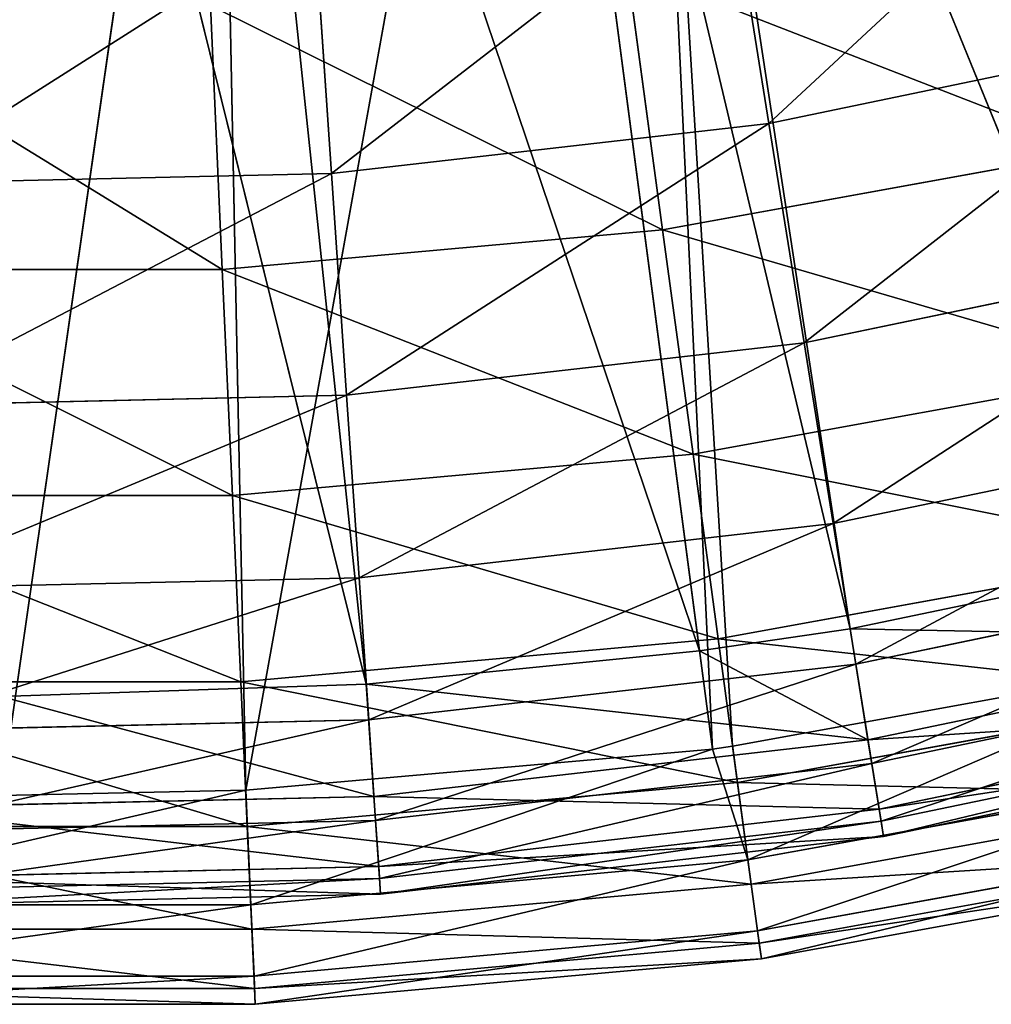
# Model space of a CAD drawing. Extents: x 1 to 221, y -110 to 110.
# Tile 71 of 256: x 111 to 130, y -110 to -91. Entities that reach past the tile are written whole.
import ezdxf

# ---------------------------------------------------------------- set-up
doc = ezdxf.new("R2010")
doc.units = 0
doc.header["$LTSCALE"] = 25.4
doc.layers.get('0').update_dxf_attribs({"color": 13, "linetype": 'CONTINUOUS'})

# ---------------------------------------------------------------- blocks, each defined once
blk = doc.blocks.new('PEAR-S-8673_STL')
at = {"color": 7}
for p, q in [((123.242, -74.055, 245.114), (127.59, -102.589, 143.296)), ((123.242, -74.055, 245.114), (127.59, -102.589, 143.296)), ((120.897, -74.401, 245.114), (124.664, -103.017, 143.296)), ((120.897, -74.401, 245.114), (124.664, -103.017, 143.296)), ((120.897, -74.401, 245.114), (127.59, -102.589, 143.296)), ((120.897, -74.401, 245.114), (127.59, -102.589, 143.296)), ((111.102, -75.043, 245.114), (118.192, -103.664, 143.296)), ((111.102, -75.043, 245.114), (118.192, -103.664, 143.296)), ((115.164, -74.933, 245.114), (118.192, -103.664, 143.296)), ((115.164, -74.933, 245.114), (118.192, -103.664, 143.296)), ((115.164, -74.933, 245.114), (124.664, -103.017, 143.296)), ((115.164, -74.933, 245.114), (124.664, -103.017, 143.296)), ((124.915, -104.925, 143.841), (123.553, -75.953, 245.66)), ((125.307, -104.872, 143.841), (123.553, -75.953, 245.66)), ((124.915, -104.925, 143.841), (123.553, -75.953, 245.66)), ((125.307, -104.872, 143.841), (123.553, -75.953, 245.66)), ((134.651, -103.177, 143.841), (123.553, -75.953, 245.66)), ((134.651, -103.177, 143.841), (123.553, -75.953, 245.66)), ((115.85, -105.723, 143.841), (121.148, -76.309, 245.66)), ((115.85, -105.723, 143.841), (121.148, -76.309, 245.66)), ((124.915, -104.925, 143.841), (121.148, -76.309, 245.66)), ((124.915, -104.925, 143.841), (121.148, -76.309, 245.66)), ((111.102, -105.83, 143.841), (115.268, -76.854, 245.66)), ((111.102, -105.83, 143.841), (115.268, -76.854, 245.66)), ((115.85, -105.723, 143.841), (115.268, -76.854, 245.66)), ((115.85, -105.723, 143.841), (115.268, -76.854, 245.66)), ((125.214, -87.807, 52.565), (126.013, -92.782, 60.614)), ((125.214, -87.807, 52.565), (126.013, -92.782, 60.614)), ((117.171, -88.727, 52.565), (117.514, -93.754, 60.614)), ((117.171, -88.727, 52.565), (117.514, -93.754, 60.614)), ((123.261, -89.761, 51.431), (123.949, -94.847, 59.629)), ((123.261, -89.761, 51.431), (123.949, -94.847, 59.629)), ((115.165, -90.49, 51.431), (115.396, -95.617, 59.629)), ((115.165, -90.49, 51.431), (115.396, -95.617, 59.629)), ((134.389, -91.042, 60.614), (126.013, -92.782, 60.614)), ((134.389, -91.042, 60.614), (126.013, -92.782, 60.614)), ((126.013, -92.782, 60.614), (117.514, -93.754, 60.614)), ((126.013, -92.782, 60.614), (117.514, -93.754, 60.614)), ((126.013, -92.782, 60.614), (126.698, -97.04, 69.075)), ((126.013, -92.782, 60.614), (126.698, -97.04, 69.075)), ((123.949, -94.847, 59.629), (132.4, -93.313, 59.629)), ((123.949, -94.847, 59.629), (132.4, -93.313, 59.629)), ((117.514, -93.754, 60.614), (108.962, -93.948, 60.614)), ((117.514, -93.754, 60.614), (108.962, -93.948, 60.614)), ((117.514, -93.754, 60.614), (117.809, -98.056, 69.075)), ((117.514, -93.754, 60.614), (117.809, -98.056, 69.075)), ((115.396, -95.617, 59.629), (123.949, -94.847, 59.629)), ((115.396, -95.617, 59.629), (123.949, -94.847, 59.629)), ((123.949, -94.847, 59.629), (124.539, -99.199, 68.246)), ((123.949, -94.847, 59.629), (124.539, -99.199, 68.246)), ((135.457, -95.219, 69.075), (126.698, -97.04, 69.075)), ((135.457, -95.219, 69.075), (126.698, -97.04, 69.075)), ((106.807, -95.617, 59.629), (115.396, -95.617, 59.629)), ((106.807, -95.617, 59.629), (115.396, -95.617, 59.629)), ((115.396, -95.617, 59.629), (115.593, -100.004, 68.246)), ((115.396, -95.617, 59.629), (115.593, -100.004, 68.246)), ((126.698, -97.04, 69.075), (117.809, -98.056, 69.075)), ((126.698, -97.04, 69.075), (117.809, -98.056, 69.075)), ((126.698, -97.04, 69.075), (127.261, -100.547, 77.881)), ((126.698, -97.04, 69.075), (127.261, -100.547, 77.881)), ((124.539, -99.199, 68.246), (133.377, -97.595, 68.246)), ((124.539, -99.199, 68.246), (133.377, -97.595, 68.246)), ((117.809, -98.056, 69.075), (108.864, -98.26, 69.075)), ((117.809, -98.056, 69.075), (108.864, -98.26, 69.075)), ((117.809, -98.056, 69.075), (118.051, -101.6, 77.881)), ((117.809, -98.056, 69.075), (118.051, -101.6, 77.881)), ((136.338, -98.661, 77.881), (127.261, -100.547, 77.881)), ((136.338, -98.661, 77.881), (127.261, -100.547, 77.881)), ((115.593, -100.004, 68.246), (124.539, -99.199, 68.246)), ((115.593, -100.004, 68.246), (124.539, -99.199, 68.246)), ((124.539, -99.199, 68.246), (125.025, -102.785, 77.215)), ((124.539, -99.199, 68.246), (125.025, -102.785, 77.215)), ((106.61, -100.004, 68.246), (115.593, -100.004, 68.246)), ((106.61, -100.004, 68.246), (115.593, -100.004, 68.246)), ((115.593, -100.004, 68.246), (115.755, -103.619, 77.215)), ((115.593, -100.004, 68.246), (115.755, -103.619, 77.215)), ((127.261, -100.547, 77.881), (118.051, -101.6, 77.881)), ((127.261, -100.547, 77.881), (118.051, -101.6, 77.881)), ((127.261, -100.547, 77.881), (127.7, -103.277, 86.965)), ((127.261, -100.547, 77.881), (127.7, -103.277, 86.965)), ((136.85, -100.665, 143.296), (127.59, -102.589, 143.296)), ((136.85, -100.665, 143.296), (127.59, -102.589, 143.296)), ((125.025, -102.785, 77.215), (134.182, -101.123, 77.215)), ((125.025, -102.785, 77.215), (134.182, -101.123, 77.215)), ((137.023, -101.34, 86.965), (127.7, -103.277, 86.965)), ((137.023, -101.34, 86.965), (127.7, -103.277, 86.965)), ((118.051, -101.6, 77.881), (108.783, -101.811, 77.881)), ((118.051, -101.6, 77.881), (108.783, -101.811, 77.881)), ((118.051, -101.6, 77.881), (118.24, -104.359, 86.965)), ((118.051, -101.6, 77.881), (118.24, -104.359, 86.965)), ((127.59, -102.589, 143.296), (124.664, -103.017, 143.296)), ((127.59, -102.589, 143.296), (124.664, -103.017, 143.296)), ((127.59, -102.589, 143.296), (127.936, -104.747, 134.055)), ((127.59, -102.589, 143.296), (127.936, -104.747, 134.055)), ((115.755, -103.619, 77.215), (125.025, -102.785, 77.215)), ((115.755, -103.619, 77.215), (125.025, -102.785, 77.215)), ((125.025, -102.785, 77.215), (125.403, -105.575, 86.468)), ((125.025, -102.785, 77.215), (125.403, -105.575, 86.468)), ((137.392, -102.782, 134.055), (127.936, -104.747, 134.055)), ((137.392, -102.782, 134.055), (127.936, -104.747, 134.055)), ((124.664, -103.017, 143.296), (118.192, -103.664, 143.296)), ((124.664, -103.017, 143.296), (118.192, -103.664, 143.296)), ((124.664, -103.017, 143.296), (127.936, -104.747, 134.055)), ((124.664, -103.017, 143.296), (127.936, -104.747, 134.055)), ((134.651, -103.177, 143.841), (125.307, -104.872, 143.841)), ((134.651, -103.177, 143.841), (125.307, -104.872, 143.841)), ((127.7, -103.277, 86.965), (118.24, -104.359, 86.965)), ((127.7, -103.277, 86.965), (118.24, -104.359, 86.965)), ((127.7, -103.277, 86.965), (128.011, -105.209, 96.258)), ((127.7, -103.277, 86.965), (128.011, -105.209, 96.258)), ((137.508, -103.235, 96.258), (128.011, -105.209, 96.258)), ((137.508, -103.235, 96.258), (128.011, -105.209, 96.258)), ((106.448, -103.619, 77.215), (115.755, -103.619, 77.215)), ((106.448, -103.619, 77.215), (115.755, -103.619, 77.215)), ((118.192, -103.664, 143.296), (111.102, -103.906, 143.296)), ((118.192, -103.664, 143.296), (111.102, -103.906, 143.296)), ((115.755, -103.619, 77.215), (115.881, -106.432, 86.468)), ((115.755, -103.619, 77.215), (115.881, -106.432, 86.468)), ((118.192, -103.664, 143.296), (118.341, -105.844, 134.055)), ((118.192, -103.664, 143.296), (118.341, -105.844, 134.055)), ((118.192, -103.664, 143.296), (127.936, -104.747, 134.055)), ((118.192, -103.664, 143.296), (127.936, -104.747, 134.055)), ((111.102, -103.906, 143.296), (118.341, -105.844, 134.055)), ((111.102, -103.906, 143.296), (118.341, -105.844, 134.055)), ((125.403, -105.575, 86.468), (134.809, -103.868, 86.468)), ((125.403, -105.575, 86.468), (134.809, -103.868, 86.468)), ((137.73, -104.105, 124.658), (128.153, -106.095, 124.658)), ((137.73, -104.105, 124.658), (128.153, -106.095, 124.658)), ((118.24, -104.359, 86.965), (108.72, -104.575, 86.965)), ((118.24, -104.359, 86.965), (108.72, -104.575, 86.965)), ((118.24, -104.359, 86.965), (118.373, -106.311, 96.258)), ((118.24, -104.359, 86.965), (118.373, -106.311, 96.258)), ((137.788, -104.333, 105.686), (128.19, -106.327, 105.686)), ((137.788, -104.333, 105.686), (128.19, -106.327, 105.686)), ((127.936, -104.747, 134.055), (118.341, -105.844, 134.055)), ((127.936, -104.747, 134.055), (118.341, -105.844, 134.055)), ((128.153, -106.095, 124.658), (127.936, -104.747, 134.055)), ((128.153, -106.095, 124.658), (127.936, -104.747, 134.055)), ((137.863, -104.623, 115.177), (128.238, -106.623, 115.177)), ((137.863, -104.623, 115.177), (128.238, -106.623, 115.177)), ((124.915, -104.925, 143.841), (115.85, -105.723, 143.841)), ((124.915, -104.925, 143.841), (115.85, -105.723, 143.841)), ((115.949, -107.947, 134.429), (124.915, -104.925, 143.841)), ((115.949, -107.947, 134.429), (124.915, -104.925, 143.841)), ((125.307, -104.872, 143.841), (124.915, -104.925, 143.841)), ((125.307, -104.872, 143.841), (124.915, -104.925, 143.841)), ((124.915, -104.925, 143.841), (125.606, -107.078, 134.429)), ((124.915, -104.925, 143.841), (125.606, -107.078, 134.429)), ((125.606, -107.078, 134.429), (125.307, -104.872, 143.841)), ((125.606, -107.078, 134.429), (125.307, -104.872, 143.841)), ((128.011, -105.209, 96.258), (118.373, -106.311, 96.258)), ((128.011, -105.209, 96.258), (118.373, -106.311, 96.258)), ((128.011, -105.209, 96.258), (128.19, -106.327, 105.686)), ((128.011, -105.209, 96.258), (128.19, -106.327, 105.686)), ((125.606, -107.078, 134.429), (135.146, -105.347, 134.429)), ((125.606, -107.078, 134.429), (135.146, -105.347, 134.429)), ((115.881, -106.432, 86.468), (125.403, -105.575, 86.468)), ((115.881, -106.432, 86.468), (125.403, -105.575, 86.468)), ((125.403, -105.575, 86.468), (125.67, -107.55, 95.932)), ((125.403, -105.575, 86.468), (125.67, -107.55, 95.932)), ((115.85, -105.723, 143.841), (106.254, -107.947, 134.429)), ((115.85, -105.723, 143.841), (106.254, -107.947, 134.429)), ((118.341, -105.844, 134.055), (108.687, -106.064, 134.055)), ((118.341, -105.844, 134.055), (108.687, -106.064, 134.055)), ((115.85, -105.723, 143.841), (111.102, -105.83, 143.841)), ((115.85, -105.723, 143.841), (111.102, -105.83, 143.841)), ((115.85, -105.723, 143.841), (115.949, -107.947, 134.429)), ((115.85, -105.723, 143.841), (115.949, -107.947, 134.429)), ((118.435, -107.206, 124.658), (118.341, -105.844, 134.055)), ((118.435, -107.206, 124.658), (118.341, -105.844, 134.055)), ((125.67, -107.55, 95.932), (135.252, -105.811, 95.932)), ((125.67, -107.55, 95.932), (135.252, -105.811, 95.932)), ((128.153, -106.095, 124.658), (118.435, -107.206, 124.658)), ((128.153, -106.095, 124.658), (118.435, -107.206, 124.658)), ((128.238, -106.623, 115.177), (128.153, -106.095, 124.658)), ((128.238, -106.623, 115.177), (128.153, -106.095, 124.658)), ((106.322, -106.432, 86.468), (115.881, -106.432, 86.468)), ((106.322, -106.432, 86.468), (115.881, -106.432, 86.468)), ((118.373, -106.311, 96.258), (108.676, -106.531, 96.258)), ((118.373, -106.311, 96.258), (108.676, -106.531, 96.258)), ((115.881, -106.432, 86.468), (115.971, -108.423, 95.932)), ((115.881, -106.432, 86.468), (115.971, -108.423, 95.932)), ((118.373, -106.311, 96.258), (118.451, -107.441, 105.686)), ((118.373, -106.311, 96.258), (118.451, -107.441, 105.686)), ((128.19, -106.327, 105.686), (118.451, -107.441, 105.686)), ((128.19, -106.327, 105.686), (118.451, -107.441, 105.686)), ((128.19, -106.327, 105.686), (128.238, -106.623, 115.177)), ((128.19, -106.327, 105.686), (128.238, -106.623, 115.177)), ((128.238, -106.623, 115.177), (118.471, -107.74, 115.177)), ((128.238, -106.623, 115.177), (118.471, -107.74, 115.177)), ((125.793, -108.456, 124.858), (135.456, -106.703, 124.858)), ((125.793, -108.456, 124.858), (135.456, -106.703, 124.858)), ((125.825, -108.693, 105.535), (135.509, -106.936, 105.535)), ((125.825, -108.693, 105.535), (135.509, -106.936, 105.535)), ((118.435, -107.206, 124.658), (108.655, -107.429, 124.658)), ((118.435, -107.206, 124.658), (108.655, -107.429, 124.658)), ((115.949, -107.947, 134.429), (125.606, -107.078, 134.429)), ((115.949, -107.947, 134.429), (125.606, -107.078, 134.429)), ((118.471, -107.74, 115.177), (118.435, -107.206, 124.658)), ((118.471, -107.74, 115.177), (118.435, -107.206, 124.658)), ((125.793, -108.456, 124.858), (125.606, -107.078, 134.429)), ((125.793, -108.456, 124.858), (125.606, -107.078, 134.429)), ((125.866, -108.996, 115.202), (135.577, -107.234, 115.202)), ((125.866, -108.996, 115.202), (135.577, -107.234, 115.202)), ((118.451, -107.441, 105.686), (108.65, -107.664, 105.686)), ((118.451, -107.441, 105.686), (108.65, -107.664, 105.686)), ((115.971, -108.423, 95.932), (125.67, -107.55, 95.932)), ((115.971, -108.423, 95.932), (125.67, -107.55, 95.932)), ((118.451, -107.441, 105.686), (118.471, -107.74, 115.177)), ((118.451, -107.441, 105.686), (118.471, -107.74, 115.177)), ((125.67, -107.55, 95.932), (125.825, -108.693, 105.535)), ((125.67, -107.55, 95.932), (125.825, -108.693, 105.535)), ((118.471, -107.74, 115.177), (108.643, -107.964, 115.177)), ((118.471, -107.74, 115.177), (108.643, -107.964, 115.177)), ((106.254, -107.947, 134.429), (115.949, -107.947, 134.429)), ((106.254, -107.947, 134.429), (115.949, -107.947, 134.429)), ((116.012, -109.337, 124.858), (115.949, -107.947, 134.429)), ((116.012, -109.337, 124.858), (115.949, -107.947, 134.429)), ((106.232, -108.423, 95.932), (115.971, -108.423, 95.932)), ((106.232, -108.423, 95.932), (115.971, -108.423, 95.932)), ((115.971, -108.423, 95.932), (116.023, -109.575, 105.535)), ((115.971, -108.423, 95.932), (116.023, -109.575, 105.535)), ((116.012, -109.337, 124.858), (125.793, -108.456, 124.858)), ((116.012, -109.337, 124.858), (125.793, -108.456, 124.858)), ((125.866, -108.996, 115.202), (125.793, -108.456, 124.858)), ((125.866, -108.996, 115.202), (125.793, -108.456, 124.858)), ((116.023, -109.575, 105.535), (125.825, -108.693, 105.535)), ((116.023, -109.575, 105.535), (125.825, -108.693, 105.535)), ((125.825, -108.693, 105.535), (125.866, -108.996, 115.202)), ((125.825, -108.693, 105.535), (125.866, -108.996, 115.202)), ((116.036, -109.881, 115.202), (125.866, -108.996, 115.202)), ((116.036, -109.881, 115.202), (125.866, -108.996, 115.202)), ((106.191, -109.337, 124.858), (116.012, -109.337, 124.858)), ((106.191, -109.337, 124.858), (116.012, -109.337, 124.858)), ((116.036, -109.881, 115.202), (116.012, -109.337, 124.858)), ((116.036, -109.881, 115.202), (116.012, -109.337, 124.858)), ((106.181, -109.575, 105.535), (116.023, -109.575, 105.535)), ((106.181, -109.575, 105.535), (116.023, -109.575, 105.535)), ((116.023, -109.575, 105.535), (116.036, -109.881, 115.202)), ((116.023, -109.575, 105.535), (116.036, -109.881, 115.202)), ((106.167, -109.881, 115.202), (116.036, -109.881, 115.202)), ((106.167, -109.881, 115.202), (116.036, -109.881, 115.202))]:
    blk.add_line(p, q, dxfattribs=at)
mesh = blk.add_polyface(dxfattribs=at)
corners = [(130.524, -72.486, 245.114), (136.85, -100.665, 143.296), (123.242, -74.055, 245.114)]
mesh.append_faces([[corners[k] for k in face] for face in [(0, 1, 2)]], dxfattribs={"color": 7})
mesh = blk.add_polyface(dxfattribs=at)
corners = [(123.242, -74.055, 245.114), (127.59, -102.589, 143.296), (120.897, -74.401, 245.114)]
mesh.append_faces([[corners[k] for k in face] for face in [(0, 1, 2)]], dxfattribs={"color": 7})
mesh = blk.add_polyface(dxfattribs=at)
corners = [(123.242, -74.055, 245.114), (136.85, -100.665, 143.296), (127.59, -102.589, 143.296)]
mesh.append_faces([[corners[k] for k in face] for face in [(0, 1, 2)]], dxfattribs={"color": 7})
mesh = blk.add_polyface(dxfattribs=at)
corners = [(123.553, -75.953, 245.66), (134.651, -103.177, 143.841), (131.022, -74.345, 245.66)]
mesh.append_faces([[corners[k] for k in face] for face in [(0, 1, 2)]], dxfattribs={"color": 7})
mesh = blk.add_polyface(dxfattribs=at)
corners = [(120.897, -74.401, 245.114), (124.664, -103.017, 143.296), (115.164, -74.933, 245.114)]
mesh.append_faces([[corners[k] for k in face] for face in [(0, 1, 2)]], dxfattribs={"color": 7})
mesh = blk.add_polyface(dxfattribs=at)
corners = [(120.897, -74.401, 245.114), (127.59, -102.589, 143.296), (124.664, -103.017, 143.296)]
mesh.append_faces([[corners[k] for k in face] for face in [(0, 1, 2)]], dxfattribs={"color": 7})
mesh = blk.add_polyface(dxfattribs=at)
corners = [(115.164, -74.933, 245.114), (118.192, -103.664, 143.296), (111.102, -75.043, 245.114)]
mesh.append_faces([[corners[k] for k in face] for face in [(0, 1, 2)]], dxfattribs={"color": 7})
mesh = blk.add_polyface(dxfattribs=at)
corners = [(111.102, -75.043, 245.114), (118.192, -103.664, 143.296), (111.102, -103.906, 143.296)]
mesh.append_faces([[corners[k] for k in face] for face in [(0, 1, 2)]], dxfattribs={"color": 7})
mesh = blk.add_polyface(dxfattribs=at)
corners = [(115.164, -74.933, 245.114), (124.664, -103.017, 143.296), (118.192, -103.664, 143.296)]
mesh.append_faces([[corners[k] for k in face] for face in [(0, 1, 2)]], dxfattribs={"color": 7})
mesh = blk.add_polyface(dxfattribs=at)
corners = [(121.148, -76.309, 245.66), (124.915, -104.925, 143.841), (123.553, -75.953, 245.66)]
mesh.append_faces([[corners[k] for k in face] for face in [(0, 1, 2)]], dxfattribs={"color": 7})
mesh = blk.add_polyface(dxfattribs=at)
corners = [(123.553, -75.953, 245.66), (124.915, -104.925, 143.841), (125.307, -104.872, 143.841)]
mesh.append_faces([[corners[k] for k in face] for face in [(0, 1, 2)]], dxfattribs={"color": 7})
mesh = blk.add_polyface(dxfattribs=at)
corners = [(123.553, -75.953, 245.66), (125.307, -104.872, 143.841), (134.651, -103.177, 143.841)]
mesh.append_faces([[corners[k] for k in face] for face in [(0, 1, 2)]], dxfattribs={"color": 7})
mesh = blk.add_polyface(dxfattribs=at)
corners = [(115.268, -76.854, 245.66), (115.85, -105.723, 143.841), (121.148, -76.309, 245.66)]
mesh.append_faces([[corners[k] for k in face] for face in [(0, 1, 2)]], dxfattribs={"color": 7})
mesh = blk.add_polyface(dxfattribs=at)
corners = [(121.148, -76.309, 245.66), (115.85, -105.723, 143.841), (124.915, -104.925, 143.841)]
mesh.append_faces([[corners[k] for k in face] for face in [(0, 1, 2)]], dxfattribs={"color": 7})
mesh = blk.add_polyface(dxfattribs=at)
corners = [(111.102, -76.967, 245.66), (111.102, -105.83, 143.841), (115.268, -76.854, 245.66)]
mesh.append_faces([[corners[k] for k in face] for face in [(0, 1, 2)]], dxfattribs={"color": 7})
mesh = blk.add_polyface(dxfattribs=at)
corners = [(115.268, -76.854, 245.66), (111.102, -105.83, 143.841), (115.85, -105.723, 143.841)]
mesh.append_faces([[corners[k] for k in face] for face in [(0, 1, 2)]], dxfattribs={"color": 7})
mesh = blk.add_polyface(dxfattribs=at)
corners = [(126.013, -92.782, 60.614), (133.14, -86.16, 52.565), (125.214, -87.807, 52.565), (134.389, -91.042, 60.614)]
mesh.append_faces([[corners[k] for k in face] for face in [(0, 1, 2), (1, 0, 3)]], dxfattribs={"vtx0": -1, "color": 7})
mesh = blk.add_polyface(dxfattribs=at)
corners = [(117.514, -93.754, 60.614), (125.214, -87.807, 52.565), (117.171, -88.727, 52.565), (126.013, -92.782, 60.614)]
mesh.append_faces([[corners[k] for k in face] for face in [(0, 1, 2), (1, 0, 3)]], dxfattribs={"vtx0": -1, "color": 7})
mesh = blk.add_polyface(dxfattribs=at)
corners = [(132.4, -93.313, 59.629), (123.261, -89.761, 51.431), (131.258, -88.31, 51.431), (123.949, -94.847, 59.629)]
mesh.append_faces([[corners[k] for k in face] for face in [(0, 1, 2), (1, 0, 3)]], dxfattribs={"vtx0": -1, "color": 7})
mesh = blk.add_polyface(dxfattribs=at)
corners = [(108.962, -93.948, 60.614), (117.171, -88.727, 52.565), (109.077, -88.911, 52.565), (117.514, -93.754, 60.614)]
mesh.append_faces([[corners[k] for k in face] for face in [(0, 1, 2), (1, 0, 3)]], dxfattribs={"vtx0": -1, "color": 7})
mesh = blk.add_polyface(dxfattribs=at)
corners = [(123.949, -94.847, 59.629), (115.165, -90.49, 51.431), (123.261, -89.761, 51.431), (115.396, -95.617, 59.629)]
mesh.append_faces([[corners[k] for k in face] for face in [(0, 1, 2), (1, 0, 3)]], dxfattribs={"vtx0": -1, "color": 7})
mesh = blk.add_polyface(dxfattribs=at)
corners = [(115.396, -95.617, 59.629), (107.038, -90.49, 51.431), (115.165, -90.49, 51.431), (106.807, -95.617, 59.629)]
mesh.append_faces([[corners[k] for k in face] for face in [(0, 1, 2), (1, 0, 3)]], dxfattribs={"vtx0": -1, "color": 7})
mesh = blk.add_polyface(dxfattribs=at)
corners = [(126.698, -97.04, 69.075), (134.389, -91.042, 60.614), (126.013, -92.782, 60.614), (135.457, -95.219, 69.075)]
mesh.append_faces([[corners[k] for k in face] for face in [(0, 1, 2), (1, 0, 3)]], dxfattribs={"vtx0": -1, "color": 7})
mesh = blk.add_polyface(dxfattribs=at)
corners = [(117.809, -98.056, 69.075), (126.013, -92.782, 60.614), (117.514, -93.754, 60.614), (126.698, -97.04, 69.075)]
mesh.append_faces([[corners[k] for k in face] for face in [(0, 1, 2), (1, 0, 3)]], dxfattribs={"vtx0": -1, "color": 7})
mesh = blk.add_polyface(dxfattribs=at)
corners = [(133.377, -97.595, 68.246), (123.949, -94.847, 59.629), (132.4, -93.313, 59.629), (124.539, -99.199, 68.246)]
mesh.append_faces([[corners[k] for k in face] for face in [(0, 1, 2), (1, 0, 3)]], dxfattribs={"vtx0": -1, "color": 7})
mesh = blk.add_polyface(dxfattribs=at)
corners = [(108.864, -98.26, 69.075), (117.514, -93.754, 60.614), (108.962, -93.948, 60.614), (117.809, -98.056, 69.075)]
mesh.append_faces([[corners[k] for k in face] for face in [(0, 1, 2), (1, 0, 3)]], dxfattribs={"vtx0": -1, "color": 7})
mesh = blk.add_polyface(dxfattribs=at)
corners = [(124.539, -99.199, 68.246), (115.396, -95.617, 59.629), (123.949, -94.847, 59.629), (115.593, -100.004, 68.246)]
mesh.append_faces([[corners[k] for k in face] for face in [(0, 1, 2), (1, 0, 3)]], dxfattribs={"vtx0": -1, "color": 7})
mesh = blk.add_polyface(dxfattribs=at)
corners = [(127.261, -100.547, 77.881), (135.457, -95.219, 69.075), (126.698, -97.04, 69.075), (136.338, -98.661, 77.881)]
mesh.append_faces([[corners[k] for k in face] for face in [(0, 1, 2), (1, 0, 3)]], dxfattribs={"vtx0": -1, "color": 7})
mesh = blk.add_polyface(dxfattribs=at)
corners = [(115.593, -100.004, 68.246), (106.807, -95.617, 59.629), (115.396, -95.617, 59.629), (106.61, -100.004, 68.246)]
mesh.append_faces([[corners[k] for k in face] for face in [(0, 1, 2), (1, 0, 3)]], dxfattribs={"vtx0": -1, "color": 7})
mesh = blk.add_polyface(dxfattribs=at)
corners = [(118.051, -101.6, 77.881), (126.698, -97.04, 69.075), (117.809, -98.056, 69.075), (127.261, -100.547, 77.881)]
mesh.append_faces([[corners[k] for k in face] for face in [(0, 1, 2), (1, 0, 3)]], dxfattribs={"vtx0": -1, "color": 7})
mesh = blk.add_polyface(dxfattribs=at)
corners = [(134.182, -101.123, 77.215), (124.539, -99.199, 68.246), (133.377, -97.595, 68.246), (125.025, -102.785, 77.215)]
mesh.append_faces([[corners[k] for k in face] for face in [(0, 1, 2), (1, 0, 3)]], dxfattribs={"vtx0": -1, "color": 7})
mesh = blk.add_polyface(dxfattribs=at)
corners = [(108.783, -101.811, 77.881), (117.809, -98.056, 69.075), (108.864, -98.26, 69.075), (118.051, -101.6, 77.881)]
mesh.append_faces([[corners[k] for k in face] for face in [(0, 1, 2), (1, 0, 3)]], dxfattribs={"vtx0": -1, "color": 7})
mesh = blk.add_polyface(dxfattribs=at)
corners = [(127.7, -103.277, 86.965), (136.338, -98.661, 77.881), (127.261, -100.547, 77.881), (137.023, -101.34, 86.965)]
mesh.append_faces([[corners[k] for k in face] for face in [(0, 1, 2), (1, 0, 3)]], dxfattribs={"vtx0": -1, "color": 7})
mesh = blk.add_polyface(dxfattribs=at)
corners = [(125.025, -102.785, 77.215), (115.593, -100.004, 68.246), (124.539, -99.199, 68.246), (115.755, -103.619, 77.215)]
mesh.append_faces([[corners[k] for k in face] for face in [(0, 1, 2), (1, 0, 3)]], dxfattribs={"vtx0": -1, "color": 7})
mesh = blk.add_polyface(dxfattribs=at)
corners = [(115.755, -103.619, 77.215), (106.61, -100.004, 68.246), (115.593, -100.004, 68.246), (106.448, -103.619, 77.215)]
mesh.append_faces([[corners[k] for k in face] for face in [(0, 1, 2), (1, 0, 3)]], dxfattribs={"vtx0": -1, "color": 7})
mesh = blk.add_polyface(dxfattribs=at)
corners = [(118.24, -104.359, 86.965), (127.261, -100.547, 77.881), (118.051, -101.6, 77.881), (127.7, -103.277, 86.965)]
mesh.append_faces([[corners[k] for k in face] for face in [(0, 1, 2), (1, 0, 3)]], dxfattribs={"vtx0": -1, "color": 7})
mesh = blk.add_polyface(dxfattribs=at)
corners = [(127.59, -102.589, 143.296), (137.392, -102.782, 134.055), (127.936, -104.747, 134.055), (136.85, -100.665, 143.296)]
mesh.append_faces([[corners[k] for k in face] for face in [(0, 1, 2), (1, 0, 3)]], dxfattribs={"vtx0": -1, "color": 7})
mesh = blk.add_polyface(dxfattribs=at)
corners = [(134.809, -103.868, 86.468), (125.025, -102.785, 77.215), (134.182, -101.123, 77.215), (125.403, -105.575, 86.468)]
mesh.append_faces([[corners[k] for k in face] for face in [(0, 1, 2), (1, 0, 3)]], dxfattribs={"vtx0": -1, "color": 7})
mesh = blk.add_polyface(dxfattribs=at)
corners = [(128.011, -105.209, 96.258), (137.023, -101.34, 86.965), (127.7, -103.277, 86.965), (137.508, -103.235, 96.258)]
mesh.append_faces([[corners[k] for k in face] for face in [(0, 1, 2), (1, 0, 3)]], dxfattribs={"vtx0": -1, "color": 7})
mesh = blk.add_polyface(dxfattribs=at)
corners = [(108.72, -104.575, 86.965), (118.051, -101.6, 77.881), (108.783, -101.811, 77.881), (118.24, -104.359, 86.965)]
mesh.append_faces([[corners[k] for k in face] for face in [(0, 1, 2), (1, 0, 3)]], dxfattribs={"vtx0": -1, "color": 7})
mesh = blk.add_polyface(dxfattribs=at)
corners = [(127.59, -102.589, 143.296), (127.936, -104.747, 134.055), (124.664, -103.017, 143.296)]
mesh.append_faces([[corners[k] for k in face] for face in [(0, 1, 2)]], dxfattribs={"color": 7})
mesh = blk.add_polyface(dxfattribs=at)
corners = [(125.403, -105.575, 86.468), (115.755, -103.619, 77.215), (125.025, -102.785, 77.215), (115.881, -106.432, 86.468)]
mesh.append_faces([[corners[k] for k in face] for face in [(0, 1, 2), (1, 0, 3)]], dxfattribs={"vtx0": -1, "color": 7})
mesh = blk.add_polyface(dxfattribs=at)
corners = [(127.936, -104.747, 134.055), (137.73, -104.105, 124.658), (128.153, -106.095, 124.658), (137.392, -102.782, 134.055)]
mesh.append_faces([[corners[k] for k in face] for face in [(0, 1, 2), (1, 0, 3)]], dxfattribs={"vtx0": -1, "color": 7})
mesh = blk.add_polyface(dxfattribs=at)
corners = [(124.664, -103.017, 143.296), (127.936, -104.747, 134.055), (118.192, -103.664, 143.296)]
mesh.append_faces([[corners[k] for k in face] for face in [(0, 1, 2)]], dxfattribs={"color": 7})
mesh = blk.add_polyface(dxfattribs=at)
corners = [(134.651, -103.177, 143.841), (125.606, -107.078, 134.429), (135.146, -105.347, 134.429), (125.307, -104.872, 143.841)]
mesh.append_faces([[corners[k] for k in face] for face in [(0, 1, 2), (1, 0, 3)]], dxfattribs={"vtx0": -1, "color": 7})
mesh = blk.add_polyface(dxfattribs=at)
corners = [(118.373, -106.311, 96.258), (127.7, -103.277, 86.965), (118.24, -104.359, 86.965), (128.011, -105.209, 96.258)]
mesh.append_faces([[corners[k] for k in face] for face in [(0, 1, 2), (1, 0, 3)]], dxfattribs={"vtx0": -1, "color": 7})
mesh = blk.add_polyface(dxfattribs=at)
corners = [(128.19, -106.327, 105.686), (137.508, -103.235, 96.258), (128.011, -105.209, 96.258), (137.788, -104.333, 105.686)]
mesh.append_faces([[corners[k] for k in face] for face in [(0, 1, 2), (1, 0, 3)]], dxfattribs={"vtx0": -1, "color": 7})
mesh = blk.add_polyface(dxfattribs=at)
corners = [(115.881, -106.432, 86.468), (106.448, -103.619, 77.215), (115.755, -103.619, 77.215), (106.322, -106.432, 86.468)]
mesh.append_faces([[corners[k] for k in face] for face in [(0, 1, 2), (1, 0, 3)]], dxfattribs={"vtx0": -1, "color": 7})
mesh = blk.add_polyface(dxfattribs=at)
corners = [(118.192, -103.664, 143.296), (118.341, -105.844, 134.055), (111.102, -103.906, 143.296)]
mesh.append_faces([[corners[k] for k in face] for face in [(0, 1, 2)]], dxfattribs={"color": 7})
mesh = blk.add_polyface(dxfattribs=at)
corners = [(118.192, -103.664, 143.296), (127.936, -104.747, 134.055), (118.341, -105.844, 134.055)]
mesh.append_faces([[corners[k] for k in face] for face in [(0, 1, 2)]], dxfattribs={"color": 7})
mesh = blk.add_polyface(dxfattribs=at)
corners = [(111.102, -103.906, 143.296), (118.341, -105.844, 134.055), (108.687, -106.064, 134.055)]
mesh.append_faces([[corners[k] for k in face] for face in [(0, 1, 2)]], dxfattribs={"color": 7})
mesh = blk.add_polyface(dxfattribs=at)
corners = [(135.252, -105.811, 95.932), (125.403, -105.575, 86.468), (134.809, -103.868, 86.468), (125.67, -107.55, 95.932)]
mesh.append_faces([[corners[k] for k in face] for face in [(0, 1, 2), (1, 0, 3)]], dxfattribs={"vtx0": -1, "color": 7})
mesh = blk.add_polyface(dxfattribs=at)
corners = [(128.153, -106.095, 124.658), (137.863, -104.623, 115.177), (128.238, -106.623, 115.177), (137.73, -104.105, 124.658)]
mesh.append_faces([[corners[k] for k in face] for face in [(0, 1, 2), (1, 0, 3)]], dxfattribs={"vtx0": -1, "color": 7})
mesh = blk.add_polyface(dxfattribs=at)
corners = [(108.676, -106.531, 96.258), (118.24, -104.359, 86.965), (108.72, -104.575, 86.965), (118.373, -106.311, 96.258)]
mesh.append_faces([[corners[k] for k in face] for face in [(0, 1, 2), (1, 0, 3)]], dxfattribs={"vtx0": -1, "color": 7})
mesh = blk.add_polyface(dxfattribs=at)
corners = [(128.238, -106.623, 115.177), (137.788, -104.333, 105.686), (128.19, -106.327, 105.686), (137.863, -104.623, 115.177)]
mesh.append_faces([[corners[k] for k in face] for face in [(0, 1, 2), (1, 0, 3)]], dxfattribs={"vtx0": -1, "color": 7})
mesh = blk.add_polyface(dxfattribs=at)
corners = [(118.341, -105.844, 134.055), (128.153, -106.095, 124.658), (118.435, -107.206, 124.658), (127.936, -104.747, 134.055)]
mesh.append_faces([[corners[k] for k in face] for face in [(0, 1, 2), (1, 0, 3)]], dxfattribs={"vtx0": -1, "color": 7})
mesh = blk.add_polyface(dxfattribs=at)
corners = [(115.85, -105.723, 143.841), (115.949, -107.947, 134.429), (124.915, -104.925, 143.841)]
mesh.append_faces([[corners[k] for k in face] for face in [(0, 1, 2)]], dxfattribs={"color": 7})
mesh = blk.add_polyface(dxfattribs=at)
corners = [(124.915, -104.925, 143.841), (115.949, -107.947, 134.429), (125.606, -107.078, 134.429)]
mesh.append_faces([[corners[k] for k in face] for face in [(0, 1, 2)]], dxfattribs={"color": 7})
mesh = blk.add_polyface(dxfattribs=at)
corners = [(124.915, -104.925, 143.841), (125.606, -107.078, 134.429), (125.307, -104.872, 143.841)]
mesh.append_faces([[corners[k] for k in face] for face in [(0, 1, 2)]], dxfattribs={"color": 7})
mesh = blk.add_polyface(dxfattribs=at)
corners = [(118.451, -107.441, 105.686), (128.011, -105.209, 96.258), (118.373, -106.311, 96.258), (128.19, -106.327, 105.686)]
mesh.append_faces([[corners[k] for k in face] for face in [(0, 1, 2), (1, 0, 3)]], dxfattribs={"vtx0": -1, "color": 7})
mesh = blk.add_polyface(dxfattribs=at)
corners = [(135.146, -105.347, 134.429), (125.793, -108.456, 124.858), (135.456, -106.703, 124.858), (125.606, -107.078, 134.429)]
mesh.append_faces([[corners[k] for k in face] for face in [(0, 1, 2), (1, 0, 3)]], dxfattribs={"vtx0": -1, "color": 7})
mesh = blk.add_polyface(dxfattribs=at)
corners = [(125.67, -107.55, 95.932), (115.881, -106.432, 86.468), (125.403, -105.575, 86.468), (115.971, -108.423, 95.932)]
mesh.append_faces([[corners[k] for k in face] for face in [(0, 1, 2), (1, 0, 3)]], dxfattribs={"vtx0": -1, "color": 7})
mesh = blk.add_polyface(dxfattribs=at)
corners = [(115.85, -105.723, 143.841), (106.254, -107.947, 134.429), (115.949, -107.947, 134.429)]
mesh.append_faces([[corners[k] for k in face] for face in [(0, 1, 2)]], dxfattribs={"color": 7})
mesh = blk.add_polyface(dxfattribs=at)
corners = [(111.102, -105.83, 143.841), (106.254, -107.947, 134.429), (115.85, -105.723, 143.841)]
mesh.append_faces([[corners[k] for k in face] for face in [(0, 1, 2)]], dxfattribs={"color": 7})
mesh = blk.add_polyface(dxfattribs=at)
corners = [(108.687, -106.064, 134.055), (118.435, -107.206, 124.658), (108.655, -107.429, 124.658), (118.341, -105.844, 134.055)]
mesh.append_faces([[corners[k] for k in face] for face in [(0, 1, 2), (1, 0, 3)]], dxfattribs={"vtx0": -1, "color": 7})
mesh = blk.add_polyface(dxfattribs=at)
corners = [(135.509, -106.936, 105.535), (125.67, -107.55, 95.932), (135.252, -105.811, 95.932), (125.825, -108.693, 105.535)]
mesh.append_faces([[corners[k] for k in face] for face in [(0, 1, 2), (1, 0, 3)]], dxfattribs={"vtx0": -1, "color": 7})
mesh = blk.add_polyface(dxfattribs=at)
corners = [(118.435, -107.206, 124.658), (128.238, -106.623, 115.177), (118.471, -107.74, 115.177), (128.153, -106.095, 124.658)]
mesh.append_faces([[corners[k] for k in face] for face in [(0, 1, 2), (1, 0, 3)]], dxfattribs={"vtx0": -1, "color": 7})
mesh = blk.add_polyface(dxfattribs=at)
corners = [(115.971, -108.423, 95.932), (106.322, -106.432, 86.468), (115.881, -106.432, 86.468), (106.232, -108.423, 95.932)]
mesh.append_faces([[corners[k] for k in face] for face in [(0, 1, 2), (1, 0, 3)]], dxfattribs={"vtx0": -1, "color": 7})
mesh = blk.add_polyface(dxfattribs=at)
corners = [(108.65, -107.664, 105.686), (118.373, -106.311, 96.258), (108.676, -106.531, 96.258), (118.451, -107.441, 105.686)]
mesh.append_faces([[corners[k] for k in face] for face in [(0, 1, 2), (1, 0, 3)]], dxfattribs={"vtx0": -1, "color": 7})
mesh = blk.add_polyface(dxfattribs=at)
corners = [(118.471, -107.74, 115.177), (128.19, -106.327, 105.686), (118.451, -107.441, 105.686), (128.238, -106.623, 115.177)]
mesh.append_faces([[corners[k] for k in face] for face in [(0, 1, 2), (1, 0, 3)]], dxfattribs={"vtx0": -1, "color": 7})
mesh = blk.add_polyface(dxfattribs=at)
corners = [(135.456, -106.703, 124.858), (125.866, -108.996, 115.202), (135.577, -107.234, 115.202), (125.793, -108.456, 124.858)]
mesh.append_faces([[corners[k] for k in face] for face in [(0, 1, 2), (1, 0, 3)]], dxfattribs={"vtx0": -1, "color": 7})
mesh = blk.add_polyface(dxfattribs=at)
corners = [(135.577, -107.234, 115.202), (125.825, -108.693, 105.535), (135.509, -106.936, 105.535), (125.866, -108.996, 115.202)]
mesh.append_faces([[corners[k] for k in face] for face in [(0, 1, 2), (1, 0, 3)]], dxfattribs={"vtx0": -1, "color": 7})
mesh = blk.add_polyface(dxfattribs=at)
corners = [(108.655, -107.429, 124.658), (118.471, -107.74, 115.177), (108.643, -107.964, 115.177), (118.435, -107.206, 124.658)]
mesh.append_faces([[corners[k] for k in face] for face in [(0, 1, 2), (1, 0, 3)]], dxfattribs={"vtx0": -1, "color": 7})
mesh = blk.add_polyface(dxfattribs=at)
corners = [(125.606, -107.078, 134.429), (116.012, -109.337, 124.858), (125.793, -108.456, 124.858), (115.949, -107.947, 134.429)]
mesh.append_faces([[corners[k] for k in face] for face in [(0, 1, 2), (1, 0, 3)]], dxfattribs={"vtx0": -1, "color": 7})
mesh = blk.add_polyface(dxfattribs=at)
corners = [(108.643, -107.964, 115.177), (118.451, -107.441, 105.686), (108.65, -107.664, 105.686), (118.471, -107.74, 115.177)]
mesh.append_faces([[corners[k] for k in face] for face in [(0, 1, 2), (1, 0, 3)]], dxfattribs={"vtx0": -1, "color": 7})
mesh = blk.add_polyface(dxfattribs=at)
corners = [(125.825, -108.693, 105.535), (115.971, -108.423, 95.932), (125.67, -107.55, 95.932), (116.023, -109.575, 105.535)]
mesh.append_faces([[corners[k] for k in face] for face in [(0, 1, 2), (1, 0, 3)]], dxfattribs={"vtx0": -1, "color": 7})
mesh = blk.add_polyface(dxfattribs=at)
corners = [(115.949, -107.947, 134.429), (106.191, -109.337, 124.858), (116.012, -109.337, 124.858), (106.254, -107.947, 134.429)]
mesh.append_faces([[corners[k] for k in face] for face in [(0, 1, 2), (1, 0, 3)]], dxfattribs={"vtx0": -1, "color": 7})
mesh = blk.add_polyface(dxfattribs=at)
corners = [(116.023, -109.575, 105.535), (106.232, -108.423, 95.932), (115.971, -108.423, 95.932), (106.181, -109.575, 105.535)]
mesh.append_faces([[corners[k] for k in face] for face in [(0, 1, 2), (1, 0, 3)]], dxfattribs={"vtx0": -1, "color": 7})
mesh = blk.add_polyface(dxfattribs=at)
corners = [(125.793, -108.456, 124.858), (116.036, -109.881, 115.202), (125.866, -108.996, 115.202), (116.012, -109.337, 124.858)]
mesh.append_faces([[corners[k] for k in face] for face in [(0, 1, 2), (1, 0, 3)]], dxfattribs={"vtx0": -1, "color": 7})
mesh = blk.add_polyface(dxfattribs=at)
corners = [(125.866, -108.996, 115.202), (116.023, -109.575, 105.535), (125.825, -108.693, 105.535), (116.036, -109.881, 115.202)]
mesh.append_faces([[corners[k] for k in face] for face in [(0, 1, 2), (1, 0, 3)]], dxfattribs={"vtx0": -1, "color": 7})
mesh = blk.add_polyface(dxfattribs=at)
corners = [(116.012, -109.337, 124.858), (106.167, -109.881, 115.202), (116.036, -109.881, 115.202), (106.191, -109.337, 124.858)]
mesh.append_faces([[corners[k] for k in face] for face in [(0, 1, 2), (1, 0, 3)]], dxfattribs={"vtx0": -1, "color": 7})
mesh = blk.add_polyface(dxfattribs=at)
corners = [(116.036, -109.881, 115.202), (106.181, -109.575, 105.535), (116.023, -109.575, 105.535), (106.167, -109.881, 115.202)]
mesh.append_faces([[corners[k] for k in face] for face in [(0, 1, 2), (1, 0, 3)]], dxfattribs={"vtx0": -1, "color": 7})
blk = doc.blocks.new('GRUPUJ_2')
at = {"color": 0}
blk.add_blockref('PEAR-S-8673_STL', (-1.11, 109.881, -3.841), dxfattribs=at)

msp = doc.modelspace()

# ---------------------------------------------------------------- block references
at = {"color": 0}
msp.add_blockref('GRUPUJ_2', (1.11, -109.881, 3.841), dxfattribs=at)

doc.saveas('drawing.dxf')
